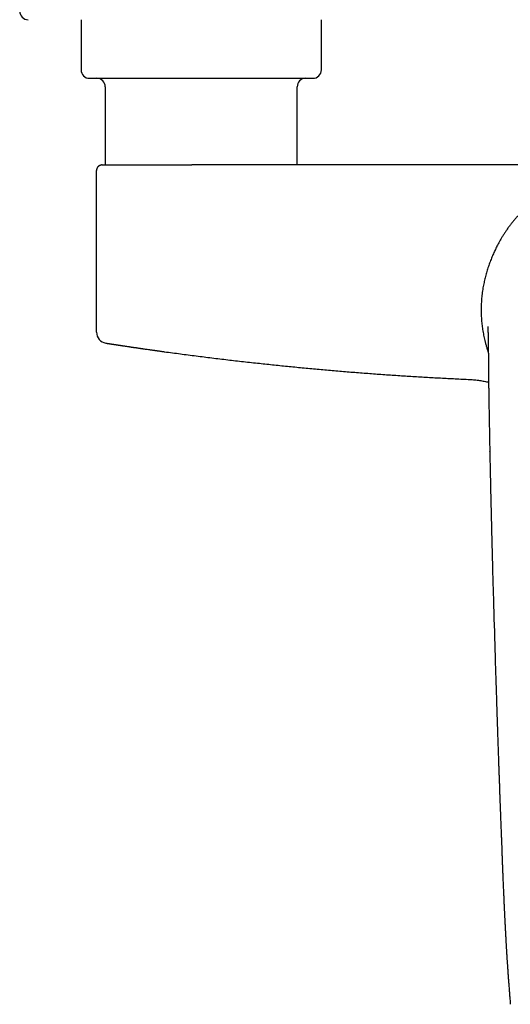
# Model space of a CAD drawing. Header units: millimetres. Extents: x 8 to 1221, y 12 to 660.
# Tile 5 of 22: x 511 to 599, y 216 to 392. Entities that reach past the tile are written whole.
import ezdxf

# ---------------------------------------------------------------- set-up
doc = ezdxf.new("R2010")
doc.units = ezdxf.units.MM

msp = doc.modelspace()

# ---------------------------------------------------------------- linework, layer by layer
at = {"color": 7, "linetype": 'Continuous', "lineweight": 30}
for p, q in [((521.73, 391.9), (521.73, 382.9)), ((564.73, 382.9), (564.73, 391.9)), ((526.06, 379.9), (526.06, 365.9)), ((560.41, 365.9), (560.41, 379.9)), ((524.48, 335.98), (524.48, 364.9)), ((524.48, 364.9), (524.49, 364.9)), ((525.48, 365.9), (525.45, 365.9)), ((524.49, 335.98), (524.48, 335.98)), ((524.48, 335.97), (524.48, 335.96)), ((591.17, 327.51), (591.25, 327.5))]:
    msp.add_line(p, q, dxfattribs=at)
for centre, radius, start, end in [((512.23, 393.4), 1.5, 180, 270), ((523.23, 382.9), 1.5, 180, 270), ((563.23, 382.9), 1.5, 270, 0), ((524.56, 379.9), 1.5, 0, 90), ((561.91, 379.9), 1.5, 90, 180), ((526.48, 335.98), 2, 180.4846, 260.79)]:
    msp.add_arc(centre, radius, start, end, dxfattribs=at)
for points, knots in [([(523.23, 381.4), (523.23, 381.4), (523.23, 381.4), (523.24, 381.4), (523.26, 381.4), (523.29, 381.4), (523.33, 381.4), (523.35, 381.4)], [0, 0, 0, 0, 0.008032, 0.255719, 0.50349, 0.751524, 1, 1, 1, 1]), ([(523.35, 381.4), (523.37, 381.4), (523.42, 381.4), (523.5, 381.4), (523.6, 381.4), (523.71, 381.4), (523.81, 381.4), (523.9, 381.4), (523.99, 381.4), (524.1, 381.4), (524.22, 381.4), (524.36, 381.4), (524.53, 381.4), (524.7, 381.4), (524.86, 381.4), (524.99, 381.4), (525.09, 381.4), (525.2, 381.4), (525.31, 381.4), (525.42, 381.4), (525.59, 381.4), (525.81, 381.4), (526.09, 381.4), (526.39, 381.4), (526.66, 381.4), (526.91, 381.4), (527.12, 381.4), (527.33, 381.4), (527.55, 381.4), (527.82, 381.4), (528.15, 381.4), (528.54, 381.4), (528.95, 381.4), (529.37, 381.4), (529.8, 381.4), (530.24, 381.4), (530.69, 381.4), (531.15, 381.4), (531.62, 381.4), (532.09, 381.4), (532.52, 381.4), (532.89, 381.4), (533.2, 381.4), (533.52, 381.4), (533.84, 381.4), (534.22, 381.4), (534.67, 381.4), (535.18, 381.4), (535.7, 381.4), (536.14, 381.4), (536.51, 381.4), (536.79, 381.4), (537.07, 381.4), (537.35, 381.4), (537.63, 381.4), (538.02, 381.4), (538.51, 381.4), (539.1, 381.4), (539.7, 381.4), (540.22, 381.4), (540.68, 381.4), (541.06, 381.4), (541.44, 381.4), (541.81, 381.4), (542.23, 381.4), (542.71, 381.4), (543.25, 381.4), (543.78, 381.4), (544.32, 381.4), (544.86, 381.4), (545.4, 381.4), (545.96, 381.4), (546.53, 381.4), (547.09, 381.4), (547.58, 381.4), (548, 381.4), (548.35, 381.4), (548.7, 381.4), (549.06, 381.4), (549.45, 381.4), (549.87, 381.4), (550.32, 381.4), (550.76, 381.4), (551.13, 381.4), (551.43, 381.4), (551.66, 381.4), (551.89, 381.4), (552.11, 381.4), (552.34, 381.4), (552.65, 381.4), (553.06, 381.4), (553.55, 381.4), (554.03, 381.4), (554.44, 381.4), (554.79, 381.4), (555.08, 381.4), (555.36, 381.4), (555.64, 381.4), (555.98, 381.4), (556.37, 381.4), (556.81, 381.4), (557.24, 381.4), (557.65, 381.4), (558.05, 381.4), (558.44, 381.4), (558.82, 381.4), (559.18, 381.4), (559.52, 381.4), (559.85, 381.4), (560.12, 381.4), (560.35, 381.4), (560.54, 381.4), (560.71, 381.4), (560.89, 381.4), (561.09, 381.4), (561.31, 381.4), (561.54, 381.4), (561.76, 381.4), (561.94, 381.4), (562.07, 381.4), (562.17, 381.4), (562.26, 381.4), (562.35, 381.4), (562.43, 381.4), (562.54, 381.4), (562.67, 381.4), (562.8, 381.4), (562.92, 381.4), (563.01, 381.4), (563.07, 381.4), (563.11, 381.4), (563.15, 381.4), (563.18, 381.4), (563.21, 381.4), (563.23, 381.4), (563.23, 381.4), (563.23, 381.4)], [0, 0, 0, 0, 0.009473, 0.018929, 0.028376, 0.037822, 0.043763, 0.049708, 0.05566, 0.061697, 0.068011, 0.075891, 0.083761, 0.091628, 0.099495, 0.103617, 0.107741, 0.111868, 0.115998, 0.120132, 0.12427, 0.133614, 0.142939, 0.152253, 0.161563, 0.167417, 0.173274, 0.179137, 0.185007, 0.190885, 0.200623, 0.210341, 0.220046, 0.229748, 0.239455, 0.249175, 0.258918, 0.268461, 0.277985, 0.287497, 0.297005, 0.302983, 0.308964, 0.314952, 0.320947, 0.326951, 0.336295, 0.34562, 0.354934, 0.364244, 0.369122, 0.374002, 0.378886, 0.383773, 0.388666, 0.393566, 0.403609, 0.413632, 0.423645, 0.433657, 0.439954, 0.446257, 0.452568, 0.458809, 0.464763, 0.473611, 0.482449, 0.491284, 0.500123, 0.508971, 0.517835, 0.527307, 0.536762, 0.546209, 0.555655, 0.561596, 0.567542, 0.573494, 0.579533, 0.585846, 0.593726, 0.601597, 0.609463, 0.61733, 0.621452, 0.625577, 0.629703, 0.633833, 0.637967, 0.642106, 0.651449, 0.660774, 0.670088, 0.679399, 0.685252, 0.69111, 0.696972, 0.702842, 0.70872, 0.718458, 0.728176, 0.737881, 0.747583, 0.75729, 0.767011, 0.776753, 0.786297, 0.79582, 0.805332, 0.81484, 0.820818, 0.8268, 0.832787, 0.838782, 0.844786, 0.85413, 0.863455, 0.872769, 0.882079, 0.886957, 0.891838, 0.896721, 0.901609, 0.906502, 0.911401, 0.921444, 0.931467, 0.94148, 0.951492, 0.95779, 0.964092, 0.970403, 0.976645, 0.9826, 0.991448, 1, 1, 1, 1]), ([(525.45, 365.9), (525.44, 365.9), (525.43, 365.9), (525.42, 365.89), (525.4, 365.89), (525.38, 365.89), (525.37, 365.89), (525.35, 365.89), (525.33, 365.88), (525.32, 365.88), (525.3, 365.88), (525.28, 365.88), (525.25, 365.87), (525.21, 365.86), (525.15, 365.84), (525.06, 365.8), (524.97, 365.75), (524.89, 365.7), (524.82, 365.64), (524.75, 365.57), (524.67, 365.48), (524.61, 365.39), (524.57, 365.3), (524.54, 365.23), (524.53, 365.18), (524.51, 365.14), (524.51, 365.1), (524.5, 365.07), (524.49, 365.02), (524.49, 364.96), (524.49, 364.92), (524.49, 364.9)], [0, 0, 0, 0, 0.050817, 0.095569, 0.134305, 0.167104, 0.194097, 0.215528, 0.231895, 0.238524, 0.244418, 0.257726, 0.277238, 0.297536, 0.322196, 0.383744, 0.449739, 0.496087, 0.543597, 0.590929, 0.661111, 0.729847, 0.773939, 0.814407, 0.851168, 0.868184, 0.884851, 0.905937, 0.932367, 0.963848, 1, 1, 1, 1]), ([(525.48, 365.9), (525.48, 365.9), (525.48, 365.9), (525.51, 365.9), (525.53, 365.9), (525.55, 365.9), (525.56, 365.9), (525.57, 365.9), (525.58, 365.9), (525.59, 365.9), (525.6, 365.9), (525.61, 365.9), (525.63, 365.9), (525.67, 365.9), (525.75, 365.9), (525.82, 365.9), (525.87, 365.9), (525.88, 365.9), (525.9, 365.9), (525.92, 365.9), (525.95, 365.9), (526, 365.9), (526.09, 365.9), (526.2, 365.9), (526.33, 365.9), (526.46, 365.9), (526.55, 365.9), (526.58, 365.9), (526.59, 365.9), (526.61, 365.9), (526.62, 365.9), (526.63, 365.9), (526.7, 365.9), (526.83, 365.9), (527.04, 365.9), (527.26, 365.9), (527.5, 365.9), (527.75, 365.9), (528.01, 365.9), (528.3, 365.9), (528.59, 365.9), (528.91, 365.9), (529.2, 365.9), (529.46, 365.9), (529.63, 365.9), (529.74, 365.9), (529.79, 365.9), (529.84, 365.9), (529.9, 365.9), (529.95, 365.9), (530, 365.9), (530.15, 365.9), (530.4, 365.9), (530.65, 365.9), (530.8, 365.9), (530.84, 365.9), (530.88, 365.9), (530.92, 365.9), (530.96, 365.9), (531, 365.9), (531.04, 365.9), (531.18, 365.9), (531.38, 365.9), (531.65, 365.9), (531.88, 365.9), (532.11, 365.9), (532.35, 365.9), (532.58, 365.9), (532.85, 365.9), (533.19, 365.9), (533.59, 365.9), (534, 365.9), (534.41, 365.9), (534.84, 365.9), (535.28, 365.9), (535.73, 365.9), (536.2, 365.9), (536.68, 365.9), (537.14, 365.9), (537.59, 365.9), (537.91, 365.9), (538.12, 365.9), (538.22, 365.9), (538.32, 365.9), (538.43, 365.9), (538.55, 365.9), (538.67, 365.9), (538.93, 365.9), (539.32, 365.9), (539.7, 365.9), (539.93, 365.9), (540, 365.9), (540.07, 365.9), (540.13, 365.9), (540.2, 365.9), (540.26, 365.9), (540.38, 365.9), (540.65, 365.9), (541.06, 365.9), (541.4, 365.9), (541.57, 365.9)], [0, 0, 0, 0, 0.020086, 0.040091, 0.06003, 0.063315, 0.066598, 0.069881, 0.073162, 0.076442, 0.07972, 0.082998, 0.086109, 0.103163, 0.122477, 0.141735, 0.14512, 0.148503, 0.151886, 0.155254, 0.157586, 0.166733, 0.182439, 0.198098, 0.213718, 0.234292, 0.243333, 0.244517, 0.245701, 0.246884, 0.248068, 0.249251, 0.250434, 0.270229, 0.290065, 0.309959, 0.32993, 0.349996, 0.370175, 0.390216, 0.410702, 0.431189, 0.451697, 0.465252, 0.478831, 0.481883, 0.484937, 0.487992, 0.491049, 0.494108, 0.497168, 0.50023, 0.519342, 0.538571, 0.540694, 0.542819, 0.544945, 0.547074, 0.549203, 0.551335, 0.553468, 0.555776, 0.572802, 0.5843, 0.595788, 0.607268, 0.618745, 0.62965, 0.639882, 0.658136, 0.676383, 0.694634, 0.712903, 0.731205, 0.74955, 0.769192, 0.788787, 0.808353, 0.827907, 0.845116, 0.862339, 0.866209, 0.87008, 0.873952, 0.878551, 0.883254, 0.887954, 0.892654, 0.913577, 0.9345, 0.937132, 0.939763, 0.942396, 0.945028, 0.947662, 0.950293, 0.952027, 0.961552, 0.980813, 1, 1, 1, 1]), ([(598.53, 365.9), (597.33, 365.9), (594.95, 365.9), (591.37, 365.9), (587.8, 365.9), (584.22, 365.9), (580.67, 365.9), (577.13, 365.9), (573.62, 365.9), (570.11, 365.9), (566.58, 365.9), (563.03, 365.9), (559.45, 365.9), (555.87, 365.9), (552.29, 365.9), (548.72, 365.9), (545.14, 365.9), (542.76, 365.9), (541.57, 365.9)], [0, 0, 0, 0, 0.062732, 0.125458, 0.188178, 0.250894, 0.313607, 0.375198, 0.436788, 0.498378, 0.559968, 0.622816, 0.685668, 0.748523, 0.811383, 0.874248, 0.93712, 1, 1, 1, 1]), ([(618.11, 364.83), (617.9, 364.83), (617.49, 364.82), (616.87, 364.8), (616.26, 364.76), (615.64, 364.7), (615.03, 364.63), (614.44, 364.54), (613.85, 364.45), (613.29, 364.34), (612.72, 364.22), (612.16, 364.08), (611.58, 363.93), (611, 363.76), (610.42, 363.57), (609.83, 363.37), (609.25, 363.16), (608.68, 362.93), (608.12, 362.69), (607.59, 362.44), (607.06, 362.18), (606.55, 361.92), (606.04, 361.64), (605.53, 361.34), (605.01, 361.03), (604.5, 360.69), (603.99, 360.35), (603.49, 359.99), (602.99, 359.61), (602.52, 359.23), (602.06, 358.85), (601.62, 358.47), (601.2, 358.07), (600.78, 357.67), (600.36, 357.25), (599.95, 356.81), (599.54, 356.36), (599.14, 355.89), (598.76, 355.41), (598.38, 354.92), (598.03, 354.44), (597.69, 353.95), (597.37, 353.46), (597.06, 352.97), (596.76, 352.46), (596.57, 352.12), (596.48, 351.95)], [0, 0, 0, 0, 0.0234921, 0.0469022, 0.0702447, 0.093534, 0.1167845, 0.1400103, 0.1618989, 0.1837897, 0.2056943, 0.2276241, 0.2495905, 0.2729246, 0.29628, 0.3196499, 0.3430274, 0.3664054, 0.3897766, 0.4117995, 0.4338037, 0.455783, 0.4777316, 0.4996433, 0.5228947, 0.546204, 0.5695586, 0.5929457, 0.6163522, 0.639765, 0.6618342, 0.6838867, 0.7059117, 0.7278988, 0.7498373, 0.7730695, 0.796295, 0.8195238, 0.8427662, 0.8660326, 0.8893341, 0.9113463, 0.9334092, 0.9555325, 0.9777262, 1, 1, 1, 1]), ([(618.23, 365.9), (618.14, 365.9), (617.95, 365.9), (617.66, 365.9), (617.36, 365.9), (617.05, 365.9), (616.83, 365.9), (616.7, 365.9), (616.66, 365.9), (616.63, 365.9), (616.59, 365.9), (616.55, 365.9), (616.51, 365.9), (616.41, 365.9), (616.28, 365.9), (616.12, 365.9), (615.99, 365.9), (615.81, 365.9), (615.58, 365.9), (615.31, 365.9), (615.06, 365.9), (614.84, 365.9), (614.66, 365.9), (614.47, 365.9), (614.29, 365.9), (614.12, 365.9), (613.96, 365.9), (613.81, 365.9), (613.64, 365.9), (613.46, 365.9), (613.33, 365.9), (613.27, 365.9), (613.26, 365.9), (613.26, 365.9), (613.24, 365.9), (613.22, 365.9), (613.18, 365.9), (613.11, 365.9), (613, 365.9), (612.88, 365.9), (612.74, 365.9), (612.58, 365.9), (612.4, 365.9), (612.22, 365.9), (612.09, 365.9), (612.01, 365.9), (612, 365.9), (611.98, 365.9), (611.97, 365.9), (611.95, 365.9), (611.89, 365.9), (611.76, 365.9), (611.59, 365.9), (611.4, 365.9), (611.23, 365.9), (611.06, 365.9), (610.9, 365.9), (610.76, 365.9), (610.63, 365.9), (610.54, 365.9), (610.48, 365.9), (610.45, 365.9), (610.42, 365.9), (610.4, 365.9), (610.37, 365.9), (610.34, 365.9), (610.32, 365.9), (610.24, 365.9), (610.08, 365.9), (609.84, 365.9), (609.58, 365.9), (609.32, 365.9), (609.05, 365.9), (608.78, 365.9), (608.59, 365.9), (608.47, 365.9), (608.43, 365.9), (608.38, 365.9), (608.34, 365.9), (608.29, 365.9), (608.25, 365.9), (608.14, 365.9), (607.9, 365.9), (607.55, 365.9), (607.16, 365.9), (606.86, 365.9), (606.63, 365.9), (606.46, 365.9), (606.3, 365.9), (606.14, 365.9), (605.97, 365.9), (605.8, 365.9), (605.62, 365.9), (605.39, 365.9), (605.1, 365.9), (604.75, 365.9), (604.4, 365.9), (604.06, 365.9), (603.72, 365.9), (603.36, 365.9), (602.92, 365.9), (602.41, 365.9), (601.84, 365.9), (601.27, 365.9), (600.71, 365.9), (600.16, 365.9), (599.61, 365.9), (599.07, 365.9), (598.71, 365.9), (598.53, 365.9)], [0, 0, 0, 0, 0.0136, 0.027639, 0.04215, 0.057161, 0.072698, 0.074574, 0.076459, 0.078355, 0.080261, 0.082177, 0.084103, 0.08604, 0.096877, 0.103478, 0.110259, 0.11737, 0.130732, 0.14495, 0.15965, 0.168821, 0.17832, 0.188148, 0.198031, 0.206974, 0.214671, 0.222959, 0.231837, 0.241306, 0.251366, 0.251589, 0.251765, 0.25208, 0.252648, 0.253675, 0.255551, 0.259038, 0.265695, 0.272108, 0.278963, 0.287699, 0.297061, 0.307049, 0.317017, 0.31777, 0.318526, 0.319285, 0.320046, 0.320811, 0.322363, 0.330336, 0.340593, 0.350242, 0.359284, 0.368295, 0.376609, 0.384225, 0.391142, 0.397361, 0.398806, 0.400248, 0.401685, 0.403118, 0.404547, 0.405972, 0.407392, 0.408809, 0.417617, 0.432941, 0.446184, 0.459011, 0.473741, 0.487883, 0.501439, 0.503791, 0.506137, 0.508478, 0.510813, 0.513143, 0.515467, 0.517786, 0.530443, 0.552637, 0.572011, 0.590971, 0.599301, 0.60755, 0.615716, 0.6238, 0.632514, 0.641485, 0.650392, 0.659237, 0.677094, 0.694693, 0.712035, 0.729123, 0.745958, 0.764037, 0.782547, 0.811108, 0.839241, 0.866962, 0.894289, 0.921237, 0.947826, 0.974074, 1, 1, 1, 1]), ([(596.48, 351.95), (596.41, 351.82), (596.27, 351.56), (596.07, 351.18), (595.88, 350.79), (595.7, 350.39), (595.52, 350), (595.35, 349.61), (595.18, 349.2), (595.02, 348.78), (594.86, 348.34), (594.7, 347.91), (594.56, 347.48), (594.42, 347.04), (594.29, 346.6), (594.17, 346.16), (594.05, 345.71), (593.94, 345.27), (593.85, 344.83), (593.75, 344.37), (593.66, 343.87), (593.58, 343.35), (593.51, 342.82), (593.45, 342.31), (593.41, 341.82), (593.38, 341.36), (593.35, 340.89), (593.34, 340.42), (593.33, 339.95), (593.34, 339.48), (593.35, 339.01), (593.38, 338.56), (593.41, 338.1), (593.45, 337.63), (593.5, 337.16), (593.57, 336.68), (593.64, 336.18), (593.73, 335.68), (593.83, 335.19), (593.94, 334.7), (594.06, 334.17), (594.21, 333.62), (594.38, 333.05), (594.52, 332.61), (594.6, 332.36), (594.62, 332.31)], [0, 0, 0, 0, 0.020452, 0.040912, 0.061372, 0.081825, 0.102265, 0.12269, 0.143103, 0.165551, 0.187998, 0.210447, 0.232902, 0.25537, 0.279172, 0.302919, 0.326636, 0.350343, 0.374053, 0.397775, 0.425754, 0.453761, 0.481802, 0.509888, 0.533709, 0.55747, 0.581181, 0.604854, 0.6285, 0.652132, 0.674414, 0.696705, 0.719019, 0.741367, 0.763761, 0.787559, 0.81139, 0.835249, 0.859131, 0.88303, 0.906936, 0.935109, 0.963265, 0.991386, 1, 1, 1, 1]), ([(594.51, 336.96), (594.51, 336.96), (594.51, 336.96), (594.51, 336.95), (594.52, 336.94), (594.52, 336.93), (594.52, 336.91), (594.52, 336.89), (594.52, 336.85), (594.52, 336.81), (594.53, 336.77), (594.53, 336.73), (594.53, 336.69), (594.53, 336.64), (594.54, 336.58), (594.54, 336.51), (594.54, 336.45), (594.55, 336.38), (594.55, 336.33), (594.55, 336.29), (594.55, 336.27), (594.55, 336.24), (594.55, 336.22), (594.56, 336.19), (594.56, 336.15), (594.56, 336.11), (594.56, 336.06), (594.56, 336.01), (594.56, 335.96), (594.56, 335.92), (594.57, 335.89), (594.57, 335.84), (594.57, 335.79), (594.57, 335.74), (594.57, 335.69), (594.57, 335.66), (594.57, 335.63), (594.57, 335.61), (594.57, 335.58), (594.58, 335.55), (594.58, 335.51), (594.58, 335.47), (594.58, 335.43), (594.58, 335.39), (594.58, 335.36), (594.58, 335.33), (594.58, 335.3), (594.58, 335.23), (594.59, 335.11), (594.59, 334.96), (594.59, 334.81), (594.59, 334.67), (594.6, 334.55), (594.6, 334.48), (594.6, 334.44), (594.6, 334.4), (594.6, 334.36), (594.6, 334.3), (594.6, 334.25), (594.6, 334.2), (594.6, 334.13), (594.6, 334.06), (594.61, 333.98), (594.61, 333.9), (594.61, 333.83), (594.61, 333.74), (594.61, 333.65), (594.61, 333.56), (594.61, 333.48), (594.61, 333.4), (594.61, 333.31), (594.61, 333.22), (594.62, 333.14), (594.62, 333.05), (594.62, 332.98), (594.62, 332.92), (594.62, 332.86), (594.62, 332.8), (594.62, 332.73), (594.62, 332.64), (594.62, 332.54), (594.62, 332.44), (594.62, 332.34), (594.62, 332.26), (594.63, 332.19), (594.63, 332.12), (594.63, 332.05), (594.63, 331.99), (594.63, 331.92), (594.63, 331.87), (594.63, 331.82), (594.63, 331.79), (594.63, 331.77), (594.63, 331.74), (594.63, 331.71), (594.63, 331.66), (594.63, 331.59), (594.63, 331.49), (594.63, 331.37), (594.64, 331.23), (594.64, 331.08), (594.64, 330.92), (594.64, 330.76), (594.64, 330.58), (594.64, 330.39), (594.65, 330.18), (594.65, 330.04), (594.65, 329.97)], [0, 0, 0, 0, 0.004125, 0.014228, 0.025547, 0.0378, 0.049861, 0.071941, 0.092734, 0.111911, 0.123438, 0.136343, 0.150553, 0.164664, 0.183778, 0.201652, 0.218101, 0.23302, 0.246759, 0.25256, 0.258181, 0.263687, 0.269226, 0.274805, 0.281164, 0.289759, 0.300248, 0.31032, 0.318852, 0.325807, 0.331598, 0.338706, 0.347457, 0.357003, 0.365255, 0.371744, 0.37433, 0.377648, 0.381882, 0.387028, 0.393021, 0.400213, 0.406333, 0.411473, 0.416297, 0.420946, 0.425538, 0.430453, 0.45051, 0.473279, 0.490881, 0.509678, 0.52873, 0.533315, 0.53713, 0.541588, 0.547044, 0.553308, 0.559643, 0.565971, 0.572198, 0.581714, 0.590976, 0.599809, 0.607303, 0.61659, 0.626967, 0.6377, 0.64498, 0.653626, 0.663383, 0.672586, 0.682445, 0.691163, 0.698748, 0.705205, 0.710632, 0.716315, 0.724032, 0.732746, 0.742447, 0.753157, 0.764894, 0.771928, 0.779027, 0.786065, 0.793046, 0.799977, 0.806835, 0.812722, 0.816542, 0.819409, 0.822083, 0.824935, 0.827965, 0.831174, 0.839443, 0.848705, 0.861034, 0.874884, 0.890283, 0.905342, 0.921638, 0.939179, 0.958067, 0.97834, 1, 1, 1, 1]), ([(526.16, 334), (526.16, 334), (526.17, 334), (526.18, 334), (526.18, 334)], [0, 0, 0, 0, 0.7397033, 1, 1, 1, 1]), ([(526.19, 334), (526.19, 334), (526.19, 334), (526.19, 334), (526.19, 334), (526.19, 334), (526.19, 334), (526.19, 334), (526.19, 334), (526.19, 334), (526.2, 334), (526.2, 334), (526.21, 334), (526.21, 333.99), (526.22, 333.99), (526.22, 333.99), (526.23, 333.99), (526.23, 333.99), (526.23, 333.99), (526.24, 333.99), (526.24, 333.99), (526.24, 333.99), (526.24, 333.99), (526.24, 333.99), (526.24, 333.99), (526.24, 333.99), (526.24, 333.99), (526.24, 333.99), (526.24, 333.99), (526.25, 333.99), (526.26, 333.99), (526.27, 333.99), (526.28, 333.98), (526.29, 333.98), (526.29, 333.98), (526.3, 333.98), (526.31, 333.98), (526.32, 333.98), (526.32, 333.98), (526.34, 333.98), (526.35, 333.97), (526.36, 333.97), (526.38, 333.97), (526.39, 333.97), (526.4, 333.96), (526.42, 333.96), (526.43, 333.96), (526.43, 333.96), (526.44, 333.96)], [0, 0, 0, 0, 0.002853, 0.007446, 0.012058, 0.01669, 0.021341, 0.026013, 0.030703, 0.035414, 0.082335, 0.125603, 0.165212, 0.201163, 0.233452, 0.26208, 0.287045, 0.308348, 0.325988, 0.336815, 0.345582, 0.347452, 0.349193, 0.350805, 0.352289, 0.353644, 0.35487, 0.355968, 0.356936, 0.397426, 0.441613, 0.489496, 0.541069, 0.565425, 0.590522, 0.616362, 0.642944, 0.670266, 0.700922, 0.731608, 0.776817, 0.818689, 0.857227, 0.892433, 0.924311, 0.952863, 0.978092, 1, 1, 1, 1]), ([(526.44, 333.96), (526.44, 333.96), (526.45, 333.96), (526.46, 333.96), (526.48, 333.95), (526.49, 333.95), (526.51, 333.95), (526.54, 333.94), (526.57, 333.94), (526.59, 333.94), (526.62, 333.93), (526.66, 333.93), (526.69, 333.92), (526.73, 333.91), (526.77, 333.91), (526.82, 333.9), (526.87, 333.89), (526.94, 333.88), (527.01, 333.87), (527.08, 333.86), (527.15, 333.85), (527.22, 333.84), (527.26, 333.83), (527.29, 333.83), (527.29, 333.83), (527.3, 333.83), (527.31, 333.83), (527.32, 333.82), (527.33, 333.82), (527.36, 333.82), (527.4, 333.81), (527.44, 333.8), (527.49, 333.8), (527.55, 333.79), (527.62, 333.78), (527.69, 333.77), (527.77, 333.76), (527.85, 333.74), (527.95, 333.73), (528.06, 333.71), (528.15, 333.7), (528.21, 333.69), (528.25, 333.68), (528.29, 333.68), (528.32, 333.67), (528.36, 333.67), (528.39, 333.66), (528.48, 333.65), (528.59, 333.63), (528.73, 333.61), (528.83, 333.59), (528.93, 333.58), (529.04, 333.56), (529.15, 333.55), (529.25, 333.53), (529.36, 333.51), (529.52, 333.49), (529.74, 333.46), (530.02, 333.42), (530.28, 333.38), (530.51, 333.34), (530.71, 333.31), (530.86, 333.29), (530.95, 333.28), (530.99, 333.27), (531, 333.27), (531.01, 333.27), (531.02, 333.27), (531.03, 333.27), (531.04, 333.26), (531.07, 333.26), (531.11, 333.25), (531.16, 333.25), (531.23, 333.24), (531.31, 333.23), (531.4, 333.21), (531.51, 333.2), (531.63, 333.18), (531.76, 333.16), (531.91, 333.14), (532.05, 333.12), (532.21, 333.09), (532.35, 333.07), (532.49, 333.05), (532.58, 333.04), (532.63, 333.03), (532.66, 333.03), (532.69, 333.03), (532.72, 333.02), (532.75, 333.02), (532.78, 333.01), (532.92, 332.99), (533.18, 332.95), (533.57, 332.9), (533.93, 332.85), (534.24, 332.8), (534.44, 332.78), (534.57, 332.76), (534.64, 332.75), (534.7, 332.74), (534.78, 332.73), (534.86, 332.72), (534.94, 332.71), (535.07, 332.69), (535.25, 332.66), (535.48, 332.63), (535.69, 332.6), (535.89, 332.57), (536.08, 332.55), (536.25, 332.52), (536.4, 332.5), (536.54, 332.48), (536.63, 332.47), (536.68, 332.46)], [0, 0, 0, 0, 0.006684, 0.014278, 0.022782, 0.032194, 0.042515, 0.053743, 0.065877, 0.076045, 0.086771, 0.098052, 0.10989, 0.122281, 0.133183, 0.143145, 0.160111, 0.176485, 0.192271, 0.207471, 0.220366, 0.232811, 0.243392, 0.244752, 0.246106, 0.247454, 0.248797, 0.250133, 0.251464, 0.256995, 0.2634, 0.270679, 0.278832, 0.28786, 0.297762, 0.307876, 0.318765, 0.330428, 0.342867, 0.356083, 0.370076, 0.375555, 0.379543, 0.383509, 0.387457, 0.391387, 0.395298, 0.39919, 0.420264, 0.430742, 0.441077, 0.451271, 0.461324, 0.471237, 0.481011, 0.490646, 0.500144, 0.523517, 0.54683, 0.5701, 0.585443, 0.600778, 0.614268, 0.620202, 0.620979, 0.621756, 0.622533, 0.623311, 0.624088, 0.624865, 0.627126, 0.63012, 0.633849, 0.638311, 0.64418, 0.650969, 0.658678, 0.667307, 0.676854, 0.687321, 0.697291, 0.707972, 0.719361, 0.727266, 0.735478, 0.737364, 0.739265, 0.741182, 0.743114, 0.745062, 0.747025, 0.749003, 0.77435, 0.800112, 0.826312, 0.843857, 0.861608, 0.865622, 0.869646, 0.873682, 0.878822, 0.884036, 0.889162, 0.894199, 0.909636, 0.924174, 0.937811, 0.950543, 0.96237, 0.973099, 0.982949, 0.991917, 1, 1, 1, 1]), ([(536.68, 332.46), (537.61, 332.34), (539.49, 332.08), (542.32, 331.72), (545.14, 331.36), (547.97, 331.02), (550.8, 330.7), (553.58, 330.39), (556.31, 330.1), (558.98, 329.83), (561.66, 329.57), (564.34, 329.32), (567.02, 329.08), (569.7, 328.86), (572.39, 328.65), (575.07, 328.45), (577.76, 328.26), (580.43, 328.09), (583.09, 327.92), (585.73, 327.78), (588.37, 327.64), (590.13, 327.56), (591.01, 327.51)], [0, 0, 0, 0, 0.0522104, 0.1044336, 0.1566686, 0.2089141, 0.261169, 0.313432, 0.3627151, 0.4120034, 0.4612959, 0.5105917, 0.5598899, 0.6091894, 0.6584893, 0.7077886, 0.7570864, 0.8063818, 0.8547935, 0.903201, 0.9516035, 1, 1, 1, 1]), ([(594.65, 329.97), (594.65, 329.94), (594.65, 329.88), (594.65, 329.81), (594.65, 329.74), (594.65, 329.69), (594.65, 329.66), (594.65, 329.63), (594.65, 329.6), (594.65, 329.57), (594.65, 329.52), (594.65, 329.46), (594.65, 329.39), (594.65, 329.31), (594.65, 329.22), (594.66, 329.13), (594.66, 328.99), (594.66, 328.8), (594.66, 328.57), (594.66, 328.34), (594.66, 328.1), (594.67, 327.87), (594.67, 327.69), (594.67, 327.55), (594.67, 327.46), (594.67, 327.37), (594.67, 327.29), (594.67, 327.23), (594.67, 327.18), (594.67, 327.13), (594.67, 327.09), (594.67, 327.03), (594.67, 326.95), (594.68, 326.82), (594.68, 326.65), (594.68, 326.49), (594.68, 326.33), (594.68, 326.17), (594.68, 326.01), (594.69, 325.84), (594.69, 325.65), (594.69, 325.45), (594.69, 325.24), (594.7, 325.01), (594.7, 324.77), (594.7, 324.51), (594.71, 324.24), (594.71, 323.95), (594.72, 323.64), (594.72, 323.32), (594.73, 322.98), (594.73, 322.61), (594.74, 322.23), (594.75, 321.82), (594.75, 321.4), (594.76, 320.96), (594.77, 320.51), (594.78, 320.04), (594.79, 319.55), (594.8, 319.04), (594.81, 318.52), (594.82, 317.98), (594.83, 317.43), (594.84, 316.88), (594.85, 316.33), (594.86, 315.76), (594.87, 315.17), (594.88, 314.78), (594.88, 314.58)], [0, 0, 0, 0, 0.0058325, 0.0108276, 0.0149857, 0.0183069, 0.0207917, 0.0224401, 0.0236126, 0.0262037, 0.0293962, 0.0331901, 0.0379223, 0.0433445, 0.0491054, 0.0547789, 0.0603643, 0.0764664, 0.0917904, 0.1063393, 0.1219978, 0.1370281, 0.1514714, 0.1576275, 0.1636708, 0.1696014, 0.1749167, 0.1790683, 0.1820562, 0.1847128, 0.1877703, 0.1912789, 0.1951049, 0.2048908, 0.2156289, 0.2273183, 0.2369065, 0.2470513, 0.2577521, 0.2690087, 0.280846, 0.2936009, 0.3073784, 0.3221447, 0.3379284, 0.3547289, 0.3725456, 0.3913778, 0.4112248, 0.4320857, 0.4539597, 0.4779609, 0.5030718, 0.5292913, 0.5566181, 0.5850509, 0.6145884, 0.6452293, 0.6769721, 0.7098154, 0.7437578, 0.7787976, 0.8149332, 0.8500064, 0.886051, 0.9230657, 0.9610491, 1, 1, 1, 1]), ([(591.01, 327.51), (591.01, 327.51), (591.01, 327.51), (591.01, 327.51), (591.01, 327.51), (591.01, 327.51), (591.01, 327.51), (591.02, 327.51), (591.02, 327.51), (591.04, 327.51), (591.05, 327.51), (591.06, 327.51), (591.06, 327.51)], [0, 0, 0, 0, 0.000095, 0.000266, 0.000973, 0.003711, 0.014487, 0.057258, 0.227942, 0.513022, 0.914088, 1, 1, 1, 1]), ([(591.06, 327.51), (591.2, 327.51), (591.5, 327.49), (591.95, 327.45), (592.41, 327.41), (592.85, 327.35), (593.28, 327.29), (593.69, 327.22), (594.09, 327.14), (594.42, 327.07), (594.61, 327.02), (594.67, 327.01)], [0, 0, 0, 0, 0.116066, 0.244858, 0.370503, 0.492986, 0.612295, 0.726373, 0.837369, 0.945276, 1, 1, 1, 1]), ([(594.91, 314.6), (594.9, 314.6), (594.89, 314.58), (594.88, 314.57), (594.87, 314.57), (594.89, 314.58), (594.89, 314.58)], [0, 0, 0, 0, 0.296457, 0.59287, 0.889371, 1, 1, 1, 1]), ([(594.89, 314.58), (594.89, 314.31), (594.9, 313.69), (594.92, 312.72), (594.94, 311.66), (594.97, 310.57), (594.99, 309.45), (595.02, 308.29), (595.04, 307.12), (595.07, 305.93), (595.1, 304.72), (595.13, 303.49), (595.16, 302.25), (595.19, 300.99), (595.22, 299.71), (595.25, 298.42), (595.28, 297.1), (595.32, 295.8), (595.35, 294.51), (595.38, 293.22), (595.42, 291.93), (595.46, 290.61), (595.48, 289.73), (595.49, 289.29)], [0, 0, 0, 0, 0.032316, 0.073456, 0.115215, 0.157592, 0.20265, 0.248387, 0.294804, 0.3419, 0.389675, 0.438129, 0.487264, 0.537079, 0.587575, 0.638751, 0.690609, 0.743147, 0.793307, 0.844072, 0.895442, 0.947418, 1, 1, 1, 1]), ([(595.49, 289.29), (595.49, 289.29), (595.49, 289.29), (595.5, 289.29), (595.5, 289.29)], [0, 0, 0, 0, 0.376076, 1, 1, 1, 1]), ([(595.5, 289.29), (595.59, 286.21), (595.72, 281.57), (595.91, 275.38), (596.01, 272.26), (596.06, 270.71)], [0, 0, 0, 0, 0.496997, 0.748498, 1, 1, 1, 1]), ([(596.06, 270.71), (596.06, 270.49), (596.08, 270.05), (596.1, 269.4), (596.12, 268.76), (596.14, 268.14), (596.16, 267.53), (596.18, 266.94), (596.2, 266.37), (596.22, 265.8), (596.24, 265.23), (596.26, 264.68), (596.28, 264.14), (596.29, 263.62), (596.31, 263.11), (596.33, 262.62), (596.34, 262.15), (596.36, 261.69), (596.37, 261.25), (596.39, 260.83), (596.4, 260.42), (596.42, 260.04), (596.43, 259.68), (596.44, 259.34), (596.45, 259.02), (596.46, 258.71), (596.48, 258.27), (596.5, 257.69), (596.52, 256.96), (596.55, 256.22), (596.58, 255.47), (596.61, 254.71), (596.63, 253.94), (596.66, 253.16), (596.69, 252.43), (596.71, 251.77), (596.73, 251.17), (596.76, 250.58), (596.78, 249.99), (596.8, 249.42), (596.82, 248.88), (596.84, 248.35), (596.86, 247.85), (596.88, 247.36), (596.9, 246.88), (596.92, 246.43), (596.93, 246.02), (596.95, 245.65), (596.97, 245.28), (596.98, 244.91), (597, 244.55), (597.01, 244.23), (597.02, 243.93), (597.03, 243.65), (597.04, 243.39), (597.05, 243.12), (597.05, 242.86), (597.06, 242.59), (597.07, 242.32), (597.08, 242.03), (597.09, 241.73), (597.1, 241.41), (597.12, 241.07), (597.13, 240.72), (597.14, 240.36), (597.16, 240), (597.17, 239.64), (597.19, 239.26), (597.2, 238.87), (597.22, 238.47), (597.24, 238.02), (597.26, 237.51), (597.28, 236.98), (597.3, 236.46), (597.33, 235.95), (597.35, 235.46), (597.37, 234.99), (597.39, 234.53), (597.41, 234.11), (597.43, 233.71), (597.44, 233.34), (597.46, 232.98), (597.48, 232.64), (597.49, 232.33), (597.5, 232.05), (597.51, 231.81), (597.53, 231.57), (597.54, 231.32), (597.55, 231.06), (597.56, 230.79), (597.58, 230.5), (597.59, 230.21), (597.61, 229.9), (597.63, 229.57), (597.64, 229.24), (597.66, 228.9), (597.68, 228.54), (597.7, 228.19), (597.72, 227.83), (597.74, 227.48), (597.76, 227.12), (597.78, 226.8), (597.79, 226.55), (597.8, 226.36), (597.81, 226.18), (597.82, 226.01), (597.83, 225.85), (597.84, 225.69), (597.85, 225.54), (597.86, 225.39), (597.87, 225.25), (597.87, 225.14), (597.88, 225.04), (597.88, 224.96), (597.89, 224.9), (597.89, 224.85), (597.89, 224.81), (597.9, 224.75), (597.9, 224.68), (597.91, 224.59), (597.91, 224.48), (597.92, 224.36), (597.93, 224.23), (597.94, 224.09), (597.95, 223.93), (597.96, 223.75), (597.97, 223.56), (597.99, 223.34), (598, 223.12), (598.02, 222.88), (598.04, 222.62), (598.06, 222.33), (598.08, 222.04), (598.1, 221.73), (598.12, 221.41), (598.14, 221.09), (598.17, 220.76), (598.19, 220.43), (598.22, 220.09), (598.24, 219.73), (598.27, 219.37), (598.3, 219), (598.33, 218.62), (598.36, 218.23), (598.39, 217.82), (598.42, 217.41), (598.46, 216.98), (598.49, 216.55), (598.52, 216.11), (598.55, 215.81), (598.56, 215.66)], [0, 0, 0, 0, 0.011847, 0.023427, 0.03474, 0.045786, 0.056565, 0.067077, 0.077322, 0.087299, 0.097465, 0.107338, 0.116918, 0.126204, 0.135197, 0.143896, 0.152303, 0.160415, 0.168235, 0.175761, 0.182995, 0.189936, 0.196211, 0.202226, 0.207981, 0.213474, 0.218707, 0.231507, 0.244473, 0.257623, 0.270957, 0.284476, 0.298179, 0.31207, 0.326149, 0.336783, 0.347507, 0.358097, 0.368464, 0.378607, 0.38853, 0.397683, 0.406641, 0.415404, 0.423978, 0.432364, 0.439209, 0.445926, 0.452517, 0.458999, 0.46538, 0.47167, 0.476556, 0.481397, 0.486198, 0.490966, 0.495705, 0.500467, 0.505412, 0.510618, 0.516087, 0.521822, 0.527825, 0.534098, 0.540643, 0.546883, 0.553355, 0.560058, 0.566995, 0.574166, 0.58156, 0.591375, 0.600917, 0.610184, 0.619175, 0.627889, 0.636327, 0.644488, 0.652371, 0.659198, 0.665801, 0.67218, 0.678335, 0.684266, 0.688768, 0.693131, 0.697384, 0.7018, 0.706451, 0.711337, 0.716457, 0.721814, 0.727406, 0.733236, 0.739193, 0.74538, 0.751798, 0.758449, 0.764685, 0.771114, 0.777737, 0.784555, 0.788196, 0.791714, 0.795039, 0.798171, 0.801109, 0.803852, 0.806888, 0.809642, 0.812116, 0.814309, 0.81622, 0.817524, 0.818654, 0.81961, 0.820393, 0.82114, 0.82259, 0.824331, 0.826333, 0.82856, 0.831012, 0.833688, 0.836589, 0.840041, 0.843766, 0.847762, 0.852031, 0.856572, 0.861684, 0.867081, 0.872758, 0.878712, 0.884934, 0.891423, 0.897782, 0.904369, 0.911178, 0.918207, 0.92545, 0.932903, 0.940563, 0.948427, 0.956515, 0.964855, 0.973286, 0.981953, 0.990858, 1, 1, 1, 1])]:
    msp.add_open_spline(points, degree=3, knots=knots, dxfattribs=at)

doc.saveas('drawing.dxf')
